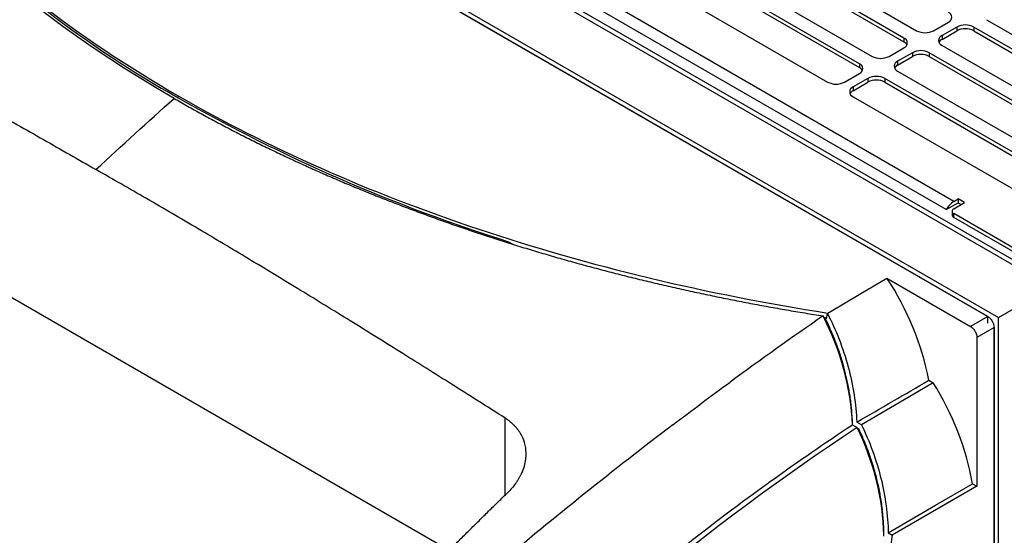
# Model space of a CAD drawing. Header units: millimetres. Extents: x -0.44 to 1.31, y -0.87 to 1.29.
# Tile 179 of 182: x 0.94 to 1.11, y 1.06 to 1.14. Entities that reach past the tile are written whole.
import ezdxf

# ---------------------------------------------------------------- set-up
doc = ezdxf.new("R2010")
doc.units = ezdxf.units.MM

msp = doc.modelspace()

# ---------------------------------------------------------------- linework, layer by layer
at = {"color": 7, "linetype": 'Continuous', "lineweight": 25}
for p, q in [((0.9128785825, 1.2137508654), (1.1129898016, 1.0982291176)), ((1.1137219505, 1.0986517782), (0.914128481, 1.2138746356)), ((0.9029790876, 1.2092606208), (1.105211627, 1.0925142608)), ((0.9033448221, 1.2082188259), (1.103431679, 1.0927111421)), ((1.1034439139, 1.0927180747), (0.9047468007, 1.2074234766)), ((1.0977870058, 1.1119039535), (0.9365666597, 1.2049744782)), ((1.0965062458, 1.1105302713), (0.9352858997, 1.2036007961)), ((1.0591789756, 1.1590923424), (1.0915644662, 1.1403965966)), ((1.0894431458, 1.1391719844), (1.0570576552, 1.1578677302)), ((1.0570576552, 1.157233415), (1.0894431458, 1.1385376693)), ((1.0517543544, 1.1548061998), (1.0841398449, 1.136110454)), ((1.0820185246, 1.1348858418), (1.049633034, 1.1535815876)), ((1.049633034, 1.1529472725), (1.0820185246, 1.1342515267)), ((1.0443297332, 1.1505200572), (1.0767152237, 1.1318243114)), ((1.103231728, 1.1422335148), (1.1356172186, 1.1235377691)), ((1.0943928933, 1.1403965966), (1.096867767, 1.1418253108)), ((1.0982819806, 1.1410089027), (1.0958071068, 1.1395801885)), ((1.0982819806, 1.1410089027), (1.0982819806, 1.1403745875)), ((1.1334958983, 1.1223131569), (1.1011104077, 1.1410089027)), ((1.1011104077, 1.1410089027), (1.1011104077, 1.1403745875)), ((1.0894431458, 1.1391719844), (1.0894431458, 1.1385376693)), ((1.0958071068, 1.1389458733), (1.0982819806, 1.1403745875)), ((1.0958071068, 1.1395801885), (1.0958071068, 1.1389458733)), ((1.1011104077, 1.1403745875), (1.1334958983, 1.1216788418)), ((1.0869682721, 1.136110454), (1.0894431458, 1.1375391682)), ((1.0958071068, 1.1379473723), (1.1281925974, 1.1192516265)), ((1.0908573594, 1.1367227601), (1.0883824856, 1.1352940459)), ((1.0883824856, 1.1346597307), (1.0908573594, 1.1360884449)), ((1.0908573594, 1.1367227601), (1.0908573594, 1.1360884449)), ((1.1260712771, 1.1180270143), (1.0936857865, 1.1367227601)), ((1.0936857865, 1.1367227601), (1.0936857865, 1.1360884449)), ((1.0936857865, 1.1360884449), (1.1260712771, 1.1173926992)), ((1.0820185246, 1.1348858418), (1.0820185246, 1.1342515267)), ((1.0883824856, 1.1352940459), (1.0883824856, 1.1346597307)), ((1.0795436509, 1.1318243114), (1.0820185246, 1.1332530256)), ((1.0834327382, 1.1324366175), (1.0809578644, 1.1310079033)), ((1.0834327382, 1.1324366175), (1.0834327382, 1.1318023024)), ((1.1186466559, 1.1137408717), (1.0862611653, 1.1324366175)), ((1.0862611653, 1.1324366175), (1.0862611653, 1.1318023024)), ((1.0883824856, 1.1336612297), (1.1207679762, 1.1149654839)), ((1.0809578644, 1.1303735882), (1.0834327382, 1.1318023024)), ((1.0809578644, 1.1310079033), (1.0809578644, 1.1303735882)), ((1.0862611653, 1.1318023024), (1.1186466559, 1.1131065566)), ((1.105211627, 1.0925142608), (1.1725644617, 1.1313962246)), ((0.9683350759, 1.1291878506), (0.9683350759, 1.1295226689)), ((1.0809578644, 1.1293750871), (1.1107913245, 1.1121525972)), ((0.8845887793, 1.1281487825), (1.0136499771, 1.0536433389)), ((1.0965062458, 1.1105302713), (1.0984941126, 1.1116778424)), ((1.0977870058, 1.1119039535), (1.0984941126, 1.1123121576)), ((1.0977870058, 1.1106793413), (1.0995547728, 1.1116998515)), ((1.0995547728, 1.1116998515), (1.0984941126, 1.1123121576)), ((1.0984941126, 1.1123121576), (1.0984941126, 1.1116778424)), ((1.0984941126, 1.1116778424), (1.0990053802, 1.1113826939)), ((1.0974941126, 1.1102711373), (1.0974941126, 1.1096368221)), ((1.1140504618, 1.1004742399), (1.0977870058, 1.1098629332)), ((1.0977870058, 1.1092286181), (1.0977870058, 1.1098629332)), ((1.1140504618, 1.0998399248), (1.0977870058, 1.1092286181)), ((1.0234545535, 1.1051832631), (1.0241946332, 1.1047560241)), ((1.0866199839, 1.0990936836), (1.1005538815, 1.0910498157)), ((1.0765449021, 1.0923324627), (1.0766707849, 1.0932233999)), ((1.0767638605, 1.0932783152), (1.0766707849, 1.0932233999)), ((1.0760417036, 1.0925876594), (1.0765679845, 1.0924958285)), ((1.0762673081, 1.0924927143), (1.0765449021, 1.0923324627)), ((1.103431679, 1.0927111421), (1.1005538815, 1.0910498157)), ((1.1034313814, 1.0915829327), (1.1034487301, 1.091592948)), ((1.1034487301, 1.091592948), (1.103431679, 1.0927111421)), ((1.105211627, 0.6442333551), (1.105211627, 1.0925142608)), ((1.1044921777, 1.0908743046), (1.1016143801, 1.0892129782)), ((1.1044921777, 1.0908743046), (1.1044921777, 0.9414614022)), ((1.1045044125, 0.6446417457), (1.1045044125, 1.0908812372)), ((1.1016143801, 1.0892129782), (1.1016143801, 1.0643795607)), ((1.0943240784, 1.0816528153), (1.082368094, 1.074603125)), ((1.0936169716, 1.0820610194), (1.0943240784, 1.0816528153)), ((1.0823680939, 1.0746031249), (1.0815768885, 1.075059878)), ((1.080846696, 1.07463533), (1.081643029, 1.0741756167)), ((1.0819609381, 1.0738605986), (1.0817189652, 1.0740002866)), ((1.1016143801, 1.0643795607), (1.0874945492, 1.0562283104)), ((1.1009072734, 1.0647877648), (1.1016143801, 1.0643795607)), ((1.0874945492, 1.0562283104), (1.0711351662, 0.9418088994)), ((1.0868333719, 1.0566099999), (1.0874945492, 1.0562283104))]:
    msp.add_line(p, q, dxfattribs=at)
at = {"color": 250, "linetype": 'Continuous', "lineweight": 25}
for p, q in [((1.103431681, 1.0927110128), (1.1034439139, 1.0927180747)), ((1.1044921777, 1.0908741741), (1.1045044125, 1.0908812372)), ((1.022883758, 1.062896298), (1.022883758, 1.0757472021))]:
    msp.add_line(p, q, dxfattribs=at)
at = {"color": 7, "linetype": 'Continuous', "lineweight": 25, "flags": 128}
for points in [[(1.0767638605, 1.0932783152), (1.0822833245, 1.0965349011), (1.0866199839, 1.0990936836)], [(1.0868333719, 1.0566099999), (1.0947149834, 1.0611894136), (1.1009072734, 1.0647877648)]]:
    msp.add_lwpolyline(points, dxfattribs=at)
at = {"color": 7, "linetype": 'Continuous', "lineweight": 25}
for centre, radius, start, end in [((1.0606090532, 1.2928492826), 0.1878817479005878, 224.565700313, 240.5852546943), ((1.096557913, 1.1426417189), 0.0008732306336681, 290.7834207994, 69.2165792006), ((1.0996961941, 1.1382794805), 0.0030740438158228, 62.6096722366, 117.3903277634), ((1.0996961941, 1.1376451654), 0.0030740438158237, 62.6096722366, 117.3903277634), ((1.0891332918, 1.1383555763), 0.0008732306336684, 290.7834207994, 69.2165792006), ((1.0929786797, 1.1431260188), 0.0030740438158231, 242.6096722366, 297.3903277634), ((1.0961169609, 1.1387637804), 0.0008732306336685, 110.7834207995, 249.2165792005), ((1.0963670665, 1.1378662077), 0.0012162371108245, 117.4131415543, 151.4958784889), ((1.0888831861, 1.1374580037), 0.0012162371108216, 28.5041215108, 62.5868584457), ((1.0855540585, 1.1388398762), 0.0030740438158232, 242.6096722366, 297.3903277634), ((1.0922715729, 1.1339933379), 0.0030740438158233, 62.6096722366, 117.3903277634), ((1.0922715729, 1.1333590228), 0.0030740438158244, 62.6096722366, 117.3903277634), ((1.0817086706, 1.1340694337), 0.0008732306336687, 290.7834207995, 69.2165792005), ((1.0814585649, 1.1331718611), 0.0012162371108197, 28.5041215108, 62.5868584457), ((1.0886923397, 1.1344776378), 0.0008732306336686, 110.7834207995, 249.2165792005), ((1.0889424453, 1.1335800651), 0.0012162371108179, 117.4131415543, 151.4958784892), ((1.0848469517, 1.1297071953), 0.003074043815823, 62.6096722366, 117.3903277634), ((1.0781294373, 1.1345537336), 0.0030740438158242, 242.6096722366, 297.3903277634), ((1.0812677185, 1.1301914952), 0.0008732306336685, 110.7834207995, 249.2165792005), ((1.0848469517, 1.1290728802), 0.0030740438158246, 62.6096722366, 117.3903277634), ((1.108602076, 1.3759846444), 0.2838723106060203, 240.3882578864, 252.5453951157), ((1.0815178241, 1.1292939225), 0.0012162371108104, 117.4131415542, 151.4958784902), ((1.0997145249, 1.1088229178), 0.0036342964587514, 122.0304061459, 151.979380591), ((1.0979945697, 1.1096867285), 0.0005029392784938, 185.6947992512, 245.6253417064), ((1.0979419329, 1.1102711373), 0.000436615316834, 110.7834207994, 249.2165792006), ((1.0462053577, 1.0725379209), 0.0483585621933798, 11.3573057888, 33.3082343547), ((1.0539896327, 1.0561910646), 0.0476987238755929, 10.3831071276, 32.2628112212)]:
    msp.add_arc(centre, radius, start, end, dxfattribs=at)
for points in [[(0.9676279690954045, 1.129100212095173), (0.9375311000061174, 1.146474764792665), (0.9156158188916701, 1.168153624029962), (0.9039604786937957, 1.19208085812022)], [(0.9545978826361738, 1.117210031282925), (0.9589222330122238, 1.121230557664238), (0.9632658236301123, 1.125194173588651), (0.9676279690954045, 1.129100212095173)], [(1.075945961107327, 1.092795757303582), (1.070763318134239, 1.089215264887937), (1.065596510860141, 1.085537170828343), (1.060448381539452, 1.08176376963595)], [(1.080846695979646, 1.074635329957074), (1.080620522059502, 1.080736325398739), (1.078901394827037, 1.087106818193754), (1.075945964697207, 1.09279575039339)], [(1.050854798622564, 1.074604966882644), (1.054044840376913, 1.077027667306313), (1.057242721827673, 1.07941392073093), (1.060448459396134, 1.081763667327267)], [(1.081576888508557, 1.075059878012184), (1.085590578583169, 1.07739285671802), (1.089603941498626, 1.079726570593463), (1.093616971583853, 1.08206101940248)], [(1.080837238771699, 1.075486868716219), (1.080797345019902, 1.076345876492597), (1.080727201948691, 1.077212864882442), (1.080627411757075, 1.078084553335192)], [(1.081643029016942, 1.074175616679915), (1.056872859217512, 1.057810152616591), (1.032687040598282, 1.037856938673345), (1.009832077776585, 1.014931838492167)], [(1.067313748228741, 1.065295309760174), (1.07180287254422, 1.068526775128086), (1.076316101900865, 1.071642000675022), (1.080846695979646, 1.074635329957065)], [(1.086102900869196, 1.056185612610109), (1.086000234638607, 1.062172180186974), (1.084437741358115, 1.068474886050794), (1.081643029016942, 1.074175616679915)], [(1.066212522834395, 1.064500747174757), (1.066579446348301, 1.064766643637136), (1.066946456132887, 1.065031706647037), (1.067313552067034, 1.065295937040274)], [(1.022559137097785, 1.06258043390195), (1.022811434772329, 1.062826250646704), (1.023063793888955, 1.063071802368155), (1.023316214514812, 1.063317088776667)]]:
    msp.add_open_spline(points, degree=3, dxfattribs=at)
for points, knots in [([(0.9047680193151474, 1.192569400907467), (0.9076132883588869, 1.186677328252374), (0.9111203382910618, 1.18084948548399), (0.9194202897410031, 1.169471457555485), (0.9242130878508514, 1.163921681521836), (0.9349819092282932, 1.153241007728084), (0.9409575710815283, 1.148110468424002), (0.9539313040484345, 1.138388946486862), (0.9609288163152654, 1.133798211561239), (0.9683350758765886, 1.129522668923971)], [0, 0, 0, 0, 0.2500000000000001, 0.2500000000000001, 0.5000000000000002, 0.5000000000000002, 0.7500000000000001, 0.7500000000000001, 1, 1, 1, 1]), ([(0.8845887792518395, 1.155587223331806), (0.8853990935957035, 1.155166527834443), (0.8869656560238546, 1.154353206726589), (0.889234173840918, 1.1531682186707), (0.8913394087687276, 1.152064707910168), (0.8942054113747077, 1.150556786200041), (0.8977677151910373, 1.148670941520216), (0.903600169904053, 1.145562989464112), (0.9108318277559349, 1.141671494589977), (0.9195823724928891, 1.136906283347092), (0.9283342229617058, 1.132082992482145), (0.9356358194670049, 1.128007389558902), (0.941471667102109, 1.124716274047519), (0.9458522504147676, 1.122228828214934), (0.9502227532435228, 1.119731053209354), (0.9531415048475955, 1.118049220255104), (0.9545978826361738, 1.117210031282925)], [0, 0, 0, 0, 0.0347544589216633, 0.0671900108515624, 0.0972847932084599, 0.1250177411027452, 0.190060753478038, 0.2500191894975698, 0.3750115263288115, 0.4999996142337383, 0.6249875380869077, 0.749979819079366, 0.8127910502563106, 0.8749822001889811, 0.9376195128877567, 1, 1, 1, 1]), ([(0.9676279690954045, 1.129100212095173), (0.9680004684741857, 1.128885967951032), (0.9687459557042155, 1.128457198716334), (0.9698738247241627, 1.127818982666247), (0.9710096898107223, 1.127183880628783), (0.9721542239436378, 1.126552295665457), (0.9733072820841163, 1.125924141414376), (0.9744689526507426, 1.125299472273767), (0.9756392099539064, 1.124678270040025), (0.9768182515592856, 1.124060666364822), (0.9780054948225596, 1.123446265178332), (0.9788033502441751, 1.123040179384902), (0.9792026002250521, 1.122836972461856)], [0, 0, 0, 0, 0.0993660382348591, 0.1988623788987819, 0.29849292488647, 0.3982616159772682, 0.498172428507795, 0.5982293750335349, 0.6984365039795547, 0.7987978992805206, 0.8993176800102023, 1, 1, 1, 1]), ([(0.9683350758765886, 1.129522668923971), (0.9757413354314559, 1.12524712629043), (0.9836772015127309, 1.121217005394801), (1.000450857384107, 1.113765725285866), (1.009288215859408, 1.110344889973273), (1.02765701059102, 1.1042047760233), (1.037187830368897, 1.101485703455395), (1.056701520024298, 1.096807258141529), (1.066683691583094, 1.094847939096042), (1.076763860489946, 1.093278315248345)], [0, 0, 0, 0, 0.2500000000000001, 0.2500000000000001, 0.5000000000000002, 0.5000000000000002, 0.7500000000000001, 0.7500000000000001, 1, 1, 1, 1]), ([(0.9792026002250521, 1.122836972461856), (0.9795961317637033, 1.12263818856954), (0.9803841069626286, 1.122240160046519), (0.9815756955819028, 1.121648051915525), (0.9827760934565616, 1.121058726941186), (0.9839859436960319, 1.120472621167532), (0.9852051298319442, 1.119889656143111), (0.9864337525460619, 1.119309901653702), (0.9876718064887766, 1.118733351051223), (0.988919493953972, 1.118160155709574), (0.9901762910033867, 1.117589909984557), (0.9910205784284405, 1.117213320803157), (0.9914432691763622, 1.117024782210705)], [0, 0, 0, 0, 0.0989207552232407, 0.1980707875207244, 0.297453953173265, 0.3970741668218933, 0.4969354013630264, 0.5970416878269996, 0.6973971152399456, 0.7980058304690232, 0.8988720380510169, 1, 1, 1, 1]), ([(1.022883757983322, 1.075747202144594), (1.021364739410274, 1.076710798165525), (1.018391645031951, 1.078596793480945), (1.014028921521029, 1.081352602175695), (1.009860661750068, 1.083976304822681), (1.004218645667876, 1.08751278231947), (0.9972046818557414, 1.09187668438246), (0.9886110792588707, 1.097160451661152), (0.9801576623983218, 1.102283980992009), (0.9730155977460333, 1.106541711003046), (0.9673454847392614, 1.109874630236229), (0.9630491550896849, 1.11237408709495), (0.958805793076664, 1.114818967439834), (0.9559946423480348, 1.116416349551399), (0.9545978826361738, 1.117210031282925)], [0, 0, 0, 0, 0.0667839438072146, 0.1307126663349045, 0.1917864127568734, 0.2500054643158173, 0.3786902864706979, 0.5000115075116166, 0.6275612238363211, 0.7500047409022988, 0.8136683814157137, 0.8765543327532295, 0.9386642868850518, 1, 1, 1, 1]), ([(0.9914432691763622, 1.117024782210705), (0.9918583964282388, 1.11684108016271), (0.9926895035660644, 1.116473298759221), (0.9939451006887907, 1.11592697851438), (0.9952088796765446, 1.115383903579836), (0.9964814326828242, 1.114844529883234), (0.9977626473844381, 1.114308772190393), (0.9990526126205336, 1.113776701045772), (1.000351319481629, 1.113248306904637), (1.001658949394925, 1.112723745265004), (1.00297501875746, 1.11220259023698), (1.003858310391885, 1.111858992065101), (1.004300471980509, 1.11168699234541)], [0, 0, 0, 0, 0.0990374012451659, 0.1982782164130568, 0.297726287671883, 0.3973855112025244, 0.4972598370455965, 0.5973532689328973, 0.6976698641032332, 0.7982137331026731, 0.8989890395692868, 1, 1, 1, 1]), ([(1.004300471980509, 1.11168699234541), (1.004736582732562, 1.111518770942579), (1.005609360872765, 1.111182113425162), (1.006926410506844, 1.110683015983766), (1.008250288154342, 1.110187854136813), (1.009581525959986, 1.109697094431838), (1.010920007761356, 1.109210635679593), (1.012265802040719, 1.108728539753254), (1.013618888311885, 1.108250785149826), (1.014979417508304, 1.107777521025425), (1.01634694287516, 1.107308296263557), (1.017263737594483, 1.106999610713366), (1.017722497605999, 1.106845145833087)], [0, 0, 0, 0, 0.0993814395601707, 0.1988897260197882, 0.2985287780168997, 0.3983025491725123, 0.498215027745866, 0.5982702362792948, 0.6984722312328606, 0.7988251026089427, 0.8993329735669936, 1, 1, 1, 1]), ([(1.017722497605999, 1.106845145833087), (1.018179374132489, 1.10669270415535), (1.019093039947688, 1.106387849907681), (1.020469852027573, 1.105937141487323), (1.02185109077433, 1.105491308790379), (1.023237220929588, 1.105050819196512), (1.024628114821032, 1.104615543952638), (1.026023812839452, 1.104185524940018), (1.027424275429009, 1.103760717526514), (1.028829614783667, 1.103341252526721), (1.030239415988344, 1.102926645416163), (1.03118321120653, 1.10265470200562), (1.031655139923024, 1.102518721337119)], [0, 0, 0, 0, 0.1000374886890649, 0.2000558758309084, 0.3000592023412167, 0.4000515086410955, 0.5000368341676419, 0.6000192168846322, 0.7000026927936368, 0.7999912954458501, 0.899989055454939, 1, 1, 1, 1]), ([(1.031655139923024, 1.102518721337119), (1.032129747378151, 1.102383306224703), (1.033078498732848, 1.102112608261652), (1.034506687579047, 1.101713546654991), (1.035937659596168, 1.101319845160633), (1.037371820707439, 1.100931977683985), (1.038809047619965, 1.100549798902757), (1.040249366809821, 1.100173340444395), (1.041692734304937, 1.099802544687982), (1.043139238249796, 1.099437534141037), (1.044588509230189, 1.099077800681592), (1.045557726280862, 1.098842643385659), (1.046042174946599, 1.098725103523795)], [0, 0, 0, 0, 0.1003924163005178, 0.2006867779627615, 0.3008871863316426, 0.4009977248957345, 0.5010224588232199, 0.600965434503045, 0.7008306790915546, 0.8006222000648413, 0.9003439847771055, 1, 1, 1, 1]), ([(1.046042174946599, 1.098725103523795), (1.04653159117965, 1.09860764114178), (1.047509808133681, 1.098372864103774), (1.048981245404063, 1.098027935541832), (1.050454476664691, 1.097688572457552), (1.051929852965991, 1.097355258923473), (1.053407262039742, 1.097027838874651), (1.054886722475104, 1.096706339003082), (1.05636819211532, 1.096390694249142), (1.057851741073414, 1.096081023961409), (1.059337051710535, 1.095776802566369), (1.06032963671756, 1.095578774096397), (1.060825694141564, 1.095479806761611)], [0, 0, 0, 0, 0.1005201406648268, 0.2009138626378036, 0.3011852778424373, 0.4013384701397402, 0.5013774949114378, 0.601306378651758, 0.7011291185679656, 0.8008496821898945, 0.9004720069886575, 1, 1, 1, 1]), ([(1.060825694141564, 1.095479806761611), (1.061325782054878, 1.095381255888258), (1.06232567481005, 1.095184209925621), (1.063829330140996, 1.094895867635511), (1.065335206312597, 1.094612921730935), (1.066843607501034, 1.094335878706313), (1.068354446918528, 1.094064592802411), (1.069867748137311, 1.093799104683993), (1.071383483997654, 1.093539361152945), (1.072901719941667, 1.093285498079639), (1.074422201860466, 1.093036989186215), (1.075438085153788, 1.092876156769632), (1.075945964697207, 1.09279575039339)], [0, 0, 0, 0, 0.1002066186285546, 0.200356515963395, 0.3004537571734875, 0.4005024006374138, 0.5005064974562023, 0.6004700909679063, 0.7003972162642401, 0.8002918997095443, 0.9001581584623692, 1, 1, 1, 1]), ([(1.076670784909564, 1.093223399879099), (1.077387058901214, 1.091843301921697), (1.078044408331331, 1.090394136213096), (1.079208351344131, 1.087406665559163), (1.079714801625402, 1.085868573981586), (1.080553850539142, 1.082762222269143), (1.08088637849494, 1.081194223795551), (1.081368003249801, 1.078089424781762), (1.081517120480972, 1.076552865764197), (1.081576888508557, 1.075059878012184)], [0, 0, 0, 0, 0.25, 0.25, 0.5, 0.5, 0.75, 0.75, 1, 1, 1, 1]), ([(1.080627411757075, 1.078084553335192), (1.080606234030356, 1.078263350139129), (1.080564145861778, 1.078618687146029), (1.080492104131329, 1.079149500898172), (1.080414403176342, 1.079674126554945), (1.080330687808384, 1.080192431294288), (1.080241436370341, 1.080704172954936), (1.080146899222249, 1.081209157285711), (1.080047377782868, 1.08170719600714), (1.079943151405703, 1.082198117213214), (1.079834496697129, 1.082681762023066), (1.079721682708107, 1.083157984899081), (1.079604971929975, 1.083626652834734), (1.079484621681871, 1.084087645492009), (1.079360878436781, 1.084540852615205), (1.079234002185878, 1.084986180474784), (1.079038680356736, 1.085644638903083), (1.07876418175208, 1.086510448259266), (1.078395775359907, 1.087575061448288), (1.078006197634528, 1.088613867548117), (1.077597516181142, 1.089625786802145), (1.077170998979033, 1.090609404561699), (1.076730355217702, 1.091565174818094), (1.076420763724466, 1.0921853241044), (1.07626730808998, 1.092492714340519)], [0, 0, 0, 0, 0.0365957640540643, 0.0727296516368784, 0.1083992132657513, 0.143602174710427, 0.1783364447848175, 0.2126001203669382, 0.246391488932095, 0.2797090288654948, 0.3125514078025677, 0.3449174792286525, 0.3768062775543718, 0.4082170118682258, 0.4391490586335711, 0.469601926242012, 0.4995751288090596, 0.5745258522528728, 0.6483411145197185, 0.7210097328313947, 0.7925202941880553, 0.8628618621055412, 0.932024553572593, 1, 1, 1, 1]), ([(1.103431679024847, 1.092711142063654), (1.103556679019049, 1.092638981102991), (1.103691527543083, 1.092534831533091), (1.10395261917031, 1.092264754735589), (1.104078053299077, 1.092098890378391), (1.104285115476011, 1.091740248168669), (1.10436604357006, 1.091548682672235), (1.104469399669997, 1.091187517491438), (1.104492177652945, 1.091018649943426), (1.104492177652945, 1.090874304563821)], [0, 0, 0, 0, 0.25, 0.25, 0.5, 0.5, 0.75, 0.75, 1, 1, 1, 1]), ([(1.100553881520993, 1.091049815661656), (1.100678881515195, 1.090977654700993), (1.100813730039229, 1.090873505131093), (1.101074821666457, 1.090603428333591), (1.101200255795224, 1.090437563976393), (1.101407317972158, 1.090078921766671), (1.101488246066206, 1.089887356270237), (1.101591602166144, 1.08952619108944), (1.101614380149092, 1.089357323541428), (1.101614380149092, 1.089212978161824)], [0, 0, 0, 0, 0.25, 0.25, 0.5, 0.5, 0.75, 0.75, 1, 1, 1, 1]), ([(1.024621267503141, 1.064805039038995), (1.024683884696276, 1.064891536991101), (1.024805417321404, 1.065059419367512), (1.024971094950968, 1.065307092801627), (1.025119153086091, 1.065541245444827), (1.025250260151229, 1.065761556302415), (1.025365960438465, 1.065967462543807), (1.025467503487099, 1.066158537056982), (1.025556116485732, 1.066334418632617), (1.025802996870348, 1.066849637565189), (1.026123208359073, 1.067693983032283), (1.026365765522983, 1.06884780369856), (1.026436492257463, 1.070175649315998), (1.026206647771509, 1.071643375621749), (1.025675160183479, 1.07284682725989), (1.025180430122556, 1.073606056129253), (1.024867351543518, 1.074017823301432), (1.024524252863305, 1.074408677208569), (1.02415312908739, 1.074778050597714), (1.023755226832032, 1.075124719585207), (1.023334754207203, 1.075450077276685), (1.023033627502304, 1.075648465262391), (1.022883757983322, 1.075747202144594)], [0, 0, 0, 0, 0.023063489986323, 0.0447635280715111, 0.065100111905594, 0.0840732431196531, 0.1016829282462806, 0.1179291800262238, 0.1328120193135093, 0.1463314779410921, 0.2482820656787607, 0.3430828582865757, 0.4307503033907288, 0.5771239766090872, 0.7148506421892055, 0.7567564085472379, 0.798260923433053, 0.839370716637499, 0.8800925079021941, 0.9204332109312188, 0.9603999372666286, 1, 1, 1, 1]), ([(1.080866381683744, 1.074623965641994), (1.080863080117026, 1.074764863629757), (1.080856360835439, 1.075051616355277), (1.080843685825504, 1.075340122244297), (1.080837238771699, 1.075486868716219)], [0, 0, 0, 0, 0.4913571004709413, 1, 1, 1, 1]), ([(1.050854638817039, 1.074605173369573), (1.040983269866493, 1.067108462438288), (1.031187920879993, 1.059263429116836), (1.011789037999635, 1.042908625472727), (1.002184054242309, 1.034397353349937), (0.9926976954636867, 1.025572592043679)], [0, 0, 0, 0, 0.5, 0.5, 1, 1, 1, 1]), ([(1.086110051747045, 1.056066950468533), (1.086109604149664, 1.056229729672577), (1.086108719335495, 1.056551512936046), (1.086099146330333, 1.057031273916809), (1.086084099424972, 1.057501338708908), (1.086063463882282, 1.057961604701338), (1.086037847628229, 1.058411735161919), (1.086007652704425, 1.058851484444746), (1.085973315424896, 1.059280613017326), (1.085935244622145, 1.059698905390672), (1.085893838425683, 1.06010617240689), (1.085776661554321, 1.061152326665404), (1.085535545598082, 1.062794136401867), (1.08515304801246, 1.06466630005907), (1.084798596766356, 1.066104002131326), (1.08450906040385, 1.067159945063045), (1.084197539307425, 1.068193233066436), (1.083865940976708, 1.069202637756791), (1.083516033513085, 1.070187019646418), (1.083149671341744, 1.071145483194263), (1.082767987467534, 1.072076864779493), (1.082374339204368, 1.072981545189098), (1.082097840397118, 1.073569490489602), (1.081960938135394, 1.073860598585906)], [0, 0, 0, 0, 0.0278814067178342, 0.0551161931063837, 0.0817020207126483, 0.1076366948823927, 0.132918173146, 0.1575445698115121, 0.1815141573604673, 0.20482536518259, 0.2274767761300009, 0.2494671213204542, 0.3790844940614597, 0.4994222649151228, 0.5589870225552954, 0.6175836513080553, 0.6752042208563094, 0.7318404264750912, 0.7874841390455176, 0.8421278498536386, 0.8957650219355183, 0.9483903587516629, 1, 1, 1, 1]), ([(1.082368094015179, 1.074603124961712), (1.083045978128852, 1.073219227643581), (1.083663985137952, 1.071771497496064), (1.084749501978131, 1.068796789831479), (1.085216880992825, 1.067270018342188), (1.085980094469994, 1.064194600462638), (1.086275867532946, 1.062646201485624), (1.086687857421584, 1.059586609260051), (1.086804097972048, 1.058075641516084), (1.08683337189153, 1.056609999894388)], [0, 0, 0, 0, 0.25, 0.25, 0.5, 0.5, 0.75, 0.75, 1, 1, 1, 1]), ([(1.00903574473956, 1.01539155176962), (1.013620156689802, 1.019990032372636), (1.018264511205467, 1.024474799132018), (1.027638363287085, 1.033186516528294), (1.032364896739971, 1.037410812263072), (1.041898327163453, 1.045598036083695), (1.046707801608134, 1.049563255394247), (1.056406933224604, 1.057232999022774), (1.061295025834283, 1.060936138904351), (1.066212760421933, 1.064500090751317)], [0, 0, 0, 0, 0.2500000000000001, 0.2500000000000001, 0.5000000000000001, 0.5000000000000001, 0.7500000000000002, 0.7500000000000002, 1, 1, 1, 1]), ([(1.024621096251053, 1.064806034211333), (1.024430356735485, 1.064547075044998), (1.024226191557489, 1.064293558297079), (1.023791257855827, 1.063797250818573), (1.023560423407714, 1.063554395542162), (1.023316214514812, 1.063317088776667)], [0, 0, 0, 0, 0.5, 0.5, 1, 1, 1, 1]), ([(0.9888531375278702, 1.027792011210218), (0.989385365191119, 1.028371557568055), (0.9904493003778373, 1.029530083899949), (0.9920474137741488, 1.031258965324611), (0.9936461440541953, 1.032980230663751), (0.9952457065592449, 1.034693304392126), (0.9968460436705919, 1.036398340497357), (0.998447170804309, 1.038095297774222), (1.000049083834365, 1.039784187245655), (1.00165178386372, 1.041465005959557), (1.003255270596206, 1.043137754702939), (1.004859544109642, 1.044802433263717), (1.006464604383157, 1.046459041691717), (1.008070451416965, 1.048107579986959), (1.009677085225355, 1.049748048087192), (1.011284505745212, 1.05138044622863), (1.012892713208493, 1.05300477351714), (1.014501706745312, 1.054621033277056), (1.016111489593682, 1.056229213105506), (1.017722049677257, 1.057829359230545), (1.019333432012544, 1.059421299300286), (1.020945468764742, 1.061005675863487), (1.022021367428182, 1.062055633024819), (1.022559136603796, 1.062580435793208)], [0, 0, 0, 0, 0.0480381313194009, 0.0960293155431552, 0.1439743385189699, 0.191873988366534, 0.2397290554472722, 0.2875403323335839, 0.33530861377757, 0.3830346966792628, 0.4307193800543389, 0.4783634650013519, 0.5259677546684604, 0.5735330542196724, 0.6210601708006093, 0.6685499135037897, 0.7160030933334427, 0.7634205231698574, 0.8108030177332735, 0.858151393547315, 0.9054664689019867, 0.9527490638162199, 1, 1, 1, 1])]:
    msp.add_open_spline(points, degree=3, knots=knots, dxfattribs=at)

doc.saveas('drawing.dxf')
